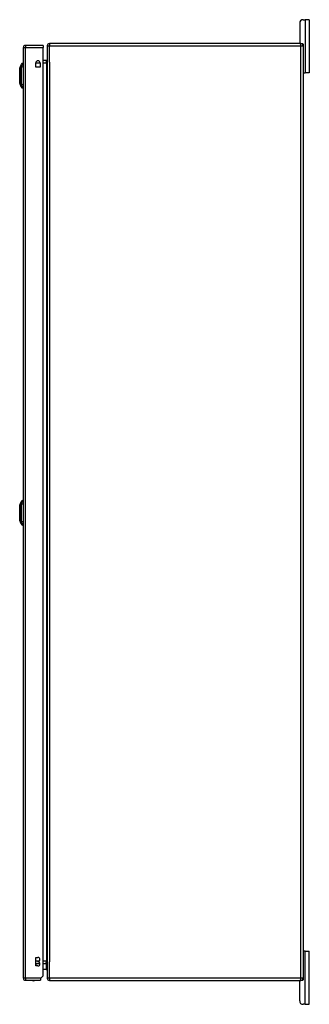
# Model space of a CAD drawing. Header units: inches. Extents: x 25 to 627, y 68 to 295.
# Tile 20 of 28: x 351 to 365, y 154 to 200. Entities that reach past the tile are written whole.
import ezdxf

# ---------------------------------------------------------------- set-up
doc = ezdxf.new("R2010")
doc.units = ezdxf.units.IN
doc.header["$MEASUREMENT"] = 0
doc.layers.add('Visible Edges(ANSI)', color=7, linetype='Continuous', lineweight=25)
doc.layers.add('Visible Tangent Edges(ANSI)', color=7, linetype='Continuous', lineweight=25)

msp = doc.modelspace()

# ---------------------------------------------------------------- linework, layer by layer
at = {"layer": 'Visible Edges(ANSI)'}
for p, q in [((364.126, 199.639), (364.126, 198.701)), ((364.282, 199.795), (364.389, 199.795)), ((364.576, 199.795), (364.389, 199.795)), ((364.576, 199.795), (364.576, 197.295)), ((351.164, 154.771), (351.164, 198.491)), ((352.098, 198.59), (351.263, 198.59)), ((352.098, 198.59), (352.098, 198.491)), ((352.098, 154.888), (352.098, 198.491)), ((352.284, 198.571), (352.284, 154.769)), ((364.185, 198.67), (352.383, 198.67)), ((364.185, 198.67), (364.253, 198.67)), ((364.284, 198.639), (364.284, 198.571)), ((364.284, 198.571), (364.284, 154.769)), ((350.994, 197.523), (351.056, 197.682)), ((351.149, 197.756), (351.149, 197.688)), ((351.149, 197.578), (351.149, 197.688)), ((351.149, 197.578), (351.149, 196.754)), ((351.164, 197.554), (351.149, 197.554)), ((351.747, 197.562), (351.747, 197.766)), ((351.95, 197.562), (351.747, 197.562)), ((351.95, 197.766), (351.95, 197.562)), ((352.253, 197.872), (352.098, 197.872)), ((351.164, 197.354), (351.149, 197.354)), ((364.315, 197.295), (364.284, 197.295)), ((364.315, 197.295), (364.389, 197.295)), ((364.576, 197.295), (364.389, 197.295)), ((351.056, 196.649), (350.994, 196.809)), ((351.164, 196.978), (351.149, 196.978)), ((351.164, 196.778), (351.149, 196.778)), ((351.149, 196.643), (351.149, 196.754)), ((351.149, 196.643), (351.149, 196.575)), ((350.994, 176.988), (351.056, 177.147)), ((351.149, 177.221), (351.149, 177.153)), ((351.149, 177.043), (351.149, 177.153)), ((351.149, 177.043), (351.149, 176.219)), ((351.056, 176.114), (350.994, 176.274)), ((351.149, 176.108), (351.149, 176.219)), ((351.149, 176.108), (351.149, 176.04)), ((364.284, 156.045), (364.315, 156.045)), ((364.389, 156.045), (364.315, 156.045)), ((364.389, 156.045), (364.576, 156.045)), ((364.576, 153.545), (364.576, 156.045)), ((351.753, 155.347), (351.753, 155.747)), ((351.753, 155.747), (351.848, 155.747)), ((351.753, 155.468), (351.94, 155.468)), ((351.848, 155.557), (351.848, 155.537)), ((352.098, 155.468), (352.253, 155.468)), ((352.208, 155.463), (352.248, 155.423)), ((352.254, 155.193), (352.254, 155.409)), ((351.848, 155.347), (351.753, 155.347)), ((352.234, 155.173), (352.098, 155.173)), ((351.263, 154.672), (351.964, 154.672)), ((351.981, 154.771), (351.964, 154.754)), ((351.964, 154.754), (351.964, 154.672)), ((352.098, 154.888), (351.981, 154.771)), ((352.383, 154.67), (364.185, 154.67)), ((364.126, 153.701), (364.126, 154.639)), ((364.253, 154.67), (364.185, 154.67)), ((364.284, 154.769), (364.284, 154.701)), ((364.389, 153.545), (364.282, 153.545)), ((364.389, 153.545), (364.576, 153.545))]:
    msp.add_line(p, q, dxfattribs=at)
at = {"layer": 'Visible Edges(ANSI)', "flags": 128}
for points in [[(350.994, 197.521), (350.994, 197.521), (350.994, 197.519), (350.994, 197.517), (350.994, 197.514), (350.994, 197.51), (350.994, 197.506), (350.994, 197.5), (350.994, 197.494), (350.994, 197.487), (350.994, 197.479), (350.994, 197.471), (350.994, 197.461), (350.993, 197.451), (350.993, 197.44), (350.993, 197.429), (350.993, 197.417), (350.993, 197.404), (350.993, 197.391), (350.993, 197.377), (350.994, 197.363), (350.994, 197.349), (350.994, 197.333), (350.994, 197.318), (350.994, 197.302), (350.994, 197.285), (350.994, 197.269), (350.994, 197.252), (350.994, 197.235), (350.994, 197.218), (350.994, 197.201), (350.994, 197.183), (350.994, 197.166), (350.994, 197.148), (350.994, 197.131), (350.994, 197.113), (350.994, 197.096), (350.994, 197.079), (350.994, 197.062), (350.994, 197.046), (350.994, 197.029), (350.994, 197.013), (350.994, 196.998), (350.994, 196.983), (350.994, 196.968), (350.993, 196.954), (350.993, 196.94), (350.993, 196.927), (350.993, 196.914), (350.993, 196.902), (350.993, 196.891), (350.993, 196.88), (350.994, 196.87), (350.994, 196.861), (350.994, 196.853), (350.994, 196.845), (350.994, 196.838), (350.994, 196.831), (350.994, 196.826), (350.994, 196.821), (350.994, 196.818), (350.994, 196.815), (350.994, 196.812), (350.994, 196.811), (350.994, 196.811)], [(350.994, 176.986), (350.994, 176.986), (350.994, 176.984), (350.994, 176.982), (350.994, 176.979), (350.994, 176.975), (350.994, 176.971), (350.994, 176.965), (350.994, 176.959), (350.994, 176.952), (350.994, 176.944), (350.994, 176.935), (350.994, 176.926), (350.993, 176.916), (350.993, 176.905), (350.993, 176.894), (350.993, 176.882), (350.993, 176.87), (350.993, 176.856), (350.993, 176.843), (350.994, 176.828), (350.994, 176.814), (350.994, 176.799), (350.994, 176.783), (350.994, 176.767), (350.994, 176.751), (350.994, 176.734), (350.994, 176.717), (350.994, 176.7), (350.994, 176.683), (350.994, 176.666), (350.994, 176.649), (350.994, 176.631), (350.994, 176.614), (350.994, 176.596), (350.994, 176.579), (350.994, 176.562), (350.994, 176.545), (350.994, 176.528), (350.994, 176.511), (350.994, 176.495), (350.994, 176.479), (350.994, 176.464), (350.994, 176.448), (350.994, 176.434), (350.993, 176.419), (350.993, 176.405), (350.993, 176.392), (350.993, 176.38), (350.993, 176.368), (350.993, 176.356), (350.993, 176.346), (350.994, 176.336), (350.994, 176.326), (350.994, 176.318), (350.994, 176.31), (350.994, 176.303), (350.994, 176.296), (350.994, 176.291), (350.994, 176.286), (350.994, 176.283), (350.994, 176.28), (350.994, 176.277), (350.994, 176.276), (350.994, 176.276)]]:
    msp.add_lwpolyline(points, dxfattribs=at)
at = {"layer": 'Visible Edges(ANSI)'}
for centre, radius, start, end in [((364.282, 199.639), 0.156, 90, 180), ((351.263, 198.491), 0.099, 90, 180), ((352.383, 198.571), 0.099, 90, 180), ((364.157, 198.701), 0.031, 180, 270), ((364.185, 198.571), 0.099, 0, 90), ((364.253, 198.639), 0.031, 0, 90), ((350.999, 197.521), 0.00492, 158.7495, 179.7912), ((351.166, 197.64), 0.118, 98.6009, 158.7495), ((351.848, 197.766), 0.102, 0, 180), ((352.253, 197.903), 0.031, 270, 0), ((364.315, 197.326), 0.031, 180, 270), ((350.999, 196.811), 0.00492, 180.2088, 201.2505), ((351.166, 196.692), 0.118, 201.2505, 261.3991), ((351.166, 177.105), 0.118, 98.6009, 158.7495), ((351.141, 177.162), 0.0394, 53.1301, 78.463), ((350.999, 176.986), 0.00492, 158.7495, 179.7912), ((350.999, 176.276), 0.00492, 180.2088, 201.2505), ((351.166, 176.157), 0.118, 201.2505, 261.3991), ((351.141, 176.099), 0.0394, 281.537, 306.8699), ((364.315, 156.014), 0.031, 90, 180), ((351.848, 155.652), 0.095, 270, 90), ((351.848, 155.442), 0.095, 270, 90), ((352.194, 155.449), 0.0197, 45, 90), ((352.234, 155.409), 0.0197, 0, 45), ((352.253, 155.437), 0.031, 0, 90), ((352.234, 155.193), 0.0197, 270, 0), ((351.263, 154.771), 0.099, 180, 270), ((351.641, 154.84), 0.188, 243.6372, 296.3628), ((352.383, 154.769), 0.099, 180, 270), ((364.157, 154.639), 0.031, 90, 180), ((364.185, 154.769), 0.099, 270, 0), ((364.253, 154.701), 0.031, 270, 0), ((364.282, 153.701), 0.156, 180, 270)]:
    msp.add_arc(centre, radius, start, end, dxfattribs=at)
at = {"layer": 'Visible Tangent Edges(ANSI)'}
for p, q in [((364.389, 199.795), (364.389, 197.295)), ((351.164, 198.491), (351.263, 198.491)), ((351.263, 198.59), (351.263, 198.491)), ((351.263, 198.491), (352.098, 198.491)), ((351.263, 154.771), (351.263, 198.491)), ((352.284, 198.571), (352.383, 198.571)), ((352.383, 198.67), (352.383, 198.571)), ((352.383, 198.571), (364.185, 198.571)), ((352.383, 197.796), (352.383, 198.571)), ((364.185, 198.571), (364.185, 198.67)), ((364.185, 198.571), (364.284, 198.571)), ((364.185, 154.769), (364.185, 198.571)), ((351.056, 197.682), (350.994, 197.523)), ((351.747, 197.773), (351.95, 197.773)), ((352.098, 197.773), (352.253, 197.773)), ((352.253, 197.773), (352.253, 197.872)), ((352.253, 197.773), (352.284, 197.773)), ((352.253, 197.773), (352.253, 155.567)), ((352.383, 197.796), (352.383, 155.544)), ((350.994, 176.631), (350.994, 176.631)), ((351.056, 176.631), (350.994, 176.631)), ((364.389, 153.545), (364.389, 156.045)), ((351.892, 155.567), (351.753, 155.567)), ((351.753, 155.449), (351.754, 155.449)), ((351.754, 155.449), (351.754, 155.468)), ((351.754, 155.449), (351.754, 155.347)), ((351.943, 155.449), (351.754, 155.449)), ((352.253, 155.567), (352.098, 155.567)), ((352.213, 155.449), (352.098, 155.449)), ((352.254, 155.409), (352.213, 155.449)), ((352.253, 155.567), (352.284, 155.567)), ((352.253, 155.468), (352.253, 155.567)), ((352.383, 154.769), (352.383, 155.544)), ((352.098, 155.193), (352.254, 155.193)), ((351.263, 154.771), (351.164, 154.771)), ((351.263, 154.771), (351.263, 154.672)), ((351.981, 154.771), (351.263, 154.771)), ((352.383, 154.769), (352.284, 154.769)), ((352.383, 154.769), (352.383, 154.67)), ((364.185, 154.769), (352.383, 154.769)), ((364.185, 154.67), (364.185, 154.769)), ((364.284, 154.769), (364.185, 154.769))]:
    msp.add_line(p, q, dxfattribs=at)
at = {"layer": 'Visible Tangent Edges(ANSI)', "flags": 128}
for points in [[(350.994, 197.44), (350.994, 197.447), (350.994, 197.453), (350.994, 197.459), (350.994, 197.465), (350.994, 197.47), (350.994, 197.476), (350.994, 197.481), (350.994, 197.485), (350.994, 197.49), (350.994, 197.494), (350.994, 197.498), (350.994, 197.502), (350.994, 197.505), (350.994, 197.508), (350.994, 197.511), (350.994, 197.513), (350.994, 197.515), (350.994, 197.517), (350.994, 197.519), (350.994, 197.52), (350.994, 197.521), (350.994, 197.522), (350.994, 197.523), (350.994, 197.523)], [(351.056, 197.682), (351.056, 197.682), (351.056, 197.682), (351.056, 197.681), (351.056, 197.68), (351.056, 197.679), (351.056, 197.678), (351.056, 197.676), (351.056, 197.674), (351.056, 197.671), (351.056, 197.669), (351.056, 197.666), (351.055, 197.663), (351.055, 197.66), (351.055, 197.656), (351.055, 197.652), (351.055, 197.648), (351.055, 197.644), (351.055, 197.64), (351.055, 197.635), (351.055, 197.63), (351.055, 197.625), (351.055, 197.62), (351.055, 197.614), (351.055, 197.606)], [(351.055, 197.606), (351.055, 197.604), (351.055, 197.603), (351.055, 197.602), (351.055, 197.6), (351.055, 197.598), (351.055, 197.597), (351.055, 197.595), (351.055, 197.593), (351.055, 197.591), (351.055, 197.589), (351.055, 197.587), (351.055, 197.585), (351.055, 197.582), (351.055, 197.58), (351.055, 197.578), (351.055, 197.575), (351.055, 197.573), (351.055, 197.571), (351.055, 197.568), (351.055, 197.565), (351.055, 197.563), (351.055, 197.56), (351.055, 197.557), (351.055, 197.554)], [(351.055, 197.554), (351.055, 197.521), (351.055, 197.49), (351.055, 197.458), (351.055, 197.427), (351.055, 197.395), (351.055, 197.362), (351.056, 197.33), (351.056, 197.297), (351.056, 197.265), (351.056, 197.232), (351.056, 197.199), (351.056, 197.166), (351.056, 197.133), (351.056, 197.1), (351.056, 197.067), (351.056, 197.034), (351.056, 197.001), (351.055, 196.969), (351.055, 196.937), (351.055, 196.905), (351.055, 196.873), (351.055, 196.842), (351.055, 196.811), (351.055, 196.777)], [(350.994, 197.393), (350.994, 197.396), (350.994, 197.398), (350.994, 197.4), (350.994, 197.402), (350.994, 197.404), (350.994, 197.406), (350.994, 197.408), (350.994, 197.41), (350.994, 197.412), (350.994, 197.414), (350.994, 197.416), (350.994, 197.418), (350.994, 197.42), (350.994, 197.422), (350.994, 197.424), (350.994, 197.426), (350.994, 197.428), (350.994, 197.43), (350.994, 197.431), (350.994, 197.433), (350.994, 197.435), (350.994, 197.437), (350.994, 197.439), (350.994, 197.44)], [(350.994, 196.938), (350.994, 196.954), (350.994, 196.971), (350.994, 196.989), (350.994, 197.007), (350.994, 197.026), (350.994, 197.045), (350.994, 197.064), (350.994, 197.084), (350.994, 197.104), (350.994, 197.125), (350.994, 197.145), (350.994, 197.166), (350.994, 197.186), (350.994, 197.207), (350.994, 197.227), (350.994, 197.248), (350.994, 197.267), (350.994, 197.287), (350.994, 197.306), (350.994, 197.325), (350.994, 197.343), (350.994, 197.361), (350.994, 197.377), (350.994, 197.393)], [(350.994, 196.891), (350.994, 196.893), (350.994, 196.895), (350.994, 196.897), (350.994, 196.898), (350.994, 196.9), (350.994, 196.902), (350.994, 196.904), (350.994, 196.906), (350.994, 196.908), (350.994, 196.91), (350.994, 196.912), (350.994, 196.914), (350.994, 196.916), (350.994, 196.918), (350.994, 196.92), (350.994, 196.922), (350.994, 196.924), (350.994, 196.926), (350.994, 196.928), (350.994, 196.93), (350.994, 196.932), (350.994, 196.934), (350.994, 196.936), (350.994, 196.938)], [(350.994, 196.809), (350.994, 196.809), (350.994, 196.81), (350.994, 196.81), (350.994, 196.811), (350.994, 196.813), (350.994, 196.814), (350.994, 196.816), (350.994, 196.818), (350.994, 196.821), (350.994, 196.824), (350.994, 196.827), (350.994, 196.83), (350.994, 196.834), (350.994, 196.838), (350.994, 196.842), (350.994, 196.847), (350.994, 196.851), (350.994, 196.856), (350.994, 196.861), (350.994, 196.867), (350.994, 196.873), (350.994, 196.879), (350.994, 196.885), (350.994, 196.891)], [(351.055, 196.777), (351.055, 196.775), (351.055, 196.772), (351.055, 196.769), (351.055, 196.766), (351.055, 196.764), (351.055, 196.761), (351.055, 196.759), (351.055, 196.756), (351.055, 196.754), (351.055, 196.752), (351.055, 196.749), (351.055, 196.747), (351.055, 196.745), (351.055, 196.743), (351.055, 196.741), (351.055, 196.739), (351.055, 196.737), (351.055, 196.735), (351.055, 196.734), (351.055, 196.732), (351.055, 196.73), (351.055, 196.729), (351.055, 196.727), (351.055, 196.726)], [(351.055, 196.726), (351.055, 196.718), (351.055, 196.712), (351.055, 196.707), (351.055, 196.702), (351.055, 196.697), (351.055, 196.692), (351.055, 196.688), (351.055, 196.683), (351.055, 196.679), (351.055, 196.675), (351.055, 196.672), (351.055, 196.669), (351.056, 196.666), (351.056, 196.663), (351.056, 196.66), (351.056, 196.658), (351.056, 196.656), (351.056, 196.654), (351.056, 196.653), (351.056, 196.651), (351.056, 196.651), (351.056, 196.65), (351.056, 196.649), (351.056, 196.649)], [(351.056, 177.147), (351.056, 177.147), (351.056, 177.147), (351.056, 177.146), (351.056, 177.145), (351.056, 177.144), (351.056, 177.143), (351.056, 177.141), (351.056, 177.139), (351.056, 177.137), (351.056, 177.134), (351.056, 177.131), (351.055, 177.128), (351.055, 177.125), (351.055, 177.121), (351.055, 177.117), (351.055, 177.113), (351.055, 177.109), (351.055, 177.105), (351.055, 177.1), (351.055, 177.095), (351.055, 177.09), (351.055, 177.085), (351.055, 177.079), (351.055, 177.071)], [(350.994, 176.905), (350.994, 176.912), (350.994, 176.918), (350.994, 176.924), (350.994, 176.93), (350.994, 176.935), (350.994, 176.941), (350.994, 176.945), (350.994, 176.95), (350.994, 176.955), (350.994, 176.959), (350.994, 176.963), (350.994, 176.966), (350.994, 176.97), (350.994, 176.973), (350.994, 176.976), (350.994, 176.978), (350.994, 176.98), (350.994, 176.982), (350.994, 176.984), (350.994, 176.985), (350.994, 176.986), (350.994, 176.987), (350.994, 176.988), (350.994, 176.988)], [(350.994, 176.858), (350.994, 176.861), (350.994, 176.863), (350.994, 176.865), (350.994, 176.867), (350.994, 176.869), (350.994, 176.871), (350.994, 176.873), (350.994, 176.875), (350.994, 176.877), (350.994, 176.879), (350.994, 176.881), (350.994, 176.883), (350.994, 176.885), (350.994, 176.887), (350.994, 176.889), (350.994, 176.891), (350.994, 176.893), (350.994, 176.895), (350.994, 176.896), (350.994, 176.898), (350.994, 176.9), (350.994, 176.902), (350.994, 176.904), (350.994, 176.905)], [(350.994, 176.631), (350.994, 176.641), (350.994, 176.651), (350.994, 176.662), (350.994, 176.672), (350.994, 176.682), (350.994, 176.692), (350.994, 176.702), (350.994, 176.713), (350.994, 176.723), (350.994, 176.732), (350.994, 176.742), (350.994, 176.752), (350.994, 176.761), (350.994, 176.771), (350.994, 176.78), (350.994, 176.79), (350.994, 176.799), (350.994, 176.808), (350.994, 176.817), (350.994, 176.825), (350.994, 176.834), (350.994, 176.842), (350.994, 176.85), (350.994, 176.858)], [(351.055, 177.071), (351.055, 177.07), (351.055, 177.069), (351.055, 177.069), (351.055, 177.068), (351.055, 177.067), (351.055, 177.067), (351.055, 177.066), (351.055, 177.065), (351.055, 177.064), (351.055, 177.063), (351.055, 177.062), (351.055, 177.062), (351.055, 177.061), (351.055, 177.06), (351.055, 177.059), (351.055, 177.058), (351.055, 177.057), (351.055, 177.056), (351.055, 177.055), (351.055, 177.054), (351.055, 177.053), (351.055, 177.052), (351.055, 177.051), (351.055, 177.05)], [(351.055, 177.05), (351.055, 177.049), (351.055, 177.047), (351.055, 177.046), (351.055, 177.045), (351.055, 177.044), (351.055, 177.043), (351.055, 177.042), (351.055, 177.04), (351.055, 177.039), (351.055, 177.038), (351.055, 177.037), (351.055, 177.035), (351.055, 177.034), (351.055, 177.033), (351.055, 177.032), (351.055, 177.03), (351.055, 177.029), (351.055, 177.028), (351.055, 177.026), (351.055, 177.025), (351.055, 177.024), (351.055, 177.022), (351.055, 177.021), (351.055, 177.019)], [(351.055, 177.019), (351.055, 177.001), (351.055, 176.986), (351.055, 176.97), (351.055, 176.955), (351.055, 176.939), (351.055, 176.923), (351.055, 176.908), (351.055, 176.892), (351.055, 176.876), (351.055, 176.86), (351.055, 176.844), (351.055, 176.828), (351.056, 176.811), (351.056, 176.795), (351.056, 176.779), (351.056, 176.762), (351.056, 176.746), (351.056, 176.73), (351.056, 176.713), (351.056, 176.697), (351.056, 176.68), (351.056, 176.664), (351.056, 176.647), (351.056, 176.631)], [(350.994, 176.403), (350.994, 176.411), (350.994, 176.42), (350.994, 176.428), (350.994, 176.436), (350.994, 176.445), (350.994, 176.454), (350.994, 176.463), (350.994, 176.472), (350.994, 176.481), (350.994, 176.491), (350.994, 176.5), (350.994, 176.51), (350.994, 176.52), (350.994, 176.529), (350.994, 176.539), (350.994, 176.549), (350.994, 176.559), (350.994, 176.569), (350.994, 176.58), (350.994, 176.59), (350.994, 176.6), (350.994, 176.61), (350.994, 176.621), (350.994, 176.631)], [(350.994, 176.356), (350.994, 176.358), (350.994, 176.36), (350.994, 176.362), (350.994, 176.363), (350.994, 176.365), (350.994, 176.367), (350.994, 176.369), (350.994, 176.371), (350.994, 176.373), (350.994, 176.375), (350.994, 176.377), (350.994, 176.379), (350.994, 176.381), (350.994, 176.383), (350.994, 176.385), (350.994, 176.387), (350.994, 176.389), (350.994, 176.391), (350.994, 176.393), (350.994, 176.395), (350.994, 176.397), (350.994, 176.399), (350.994, 176.401), (350.994, 176.403)], [(350.994, 176.274), (350.994, 176.274), (350.994, 176.275), (350.994, 176.275), (350.994, 176.276), (350.994, 176.278), (350.994, 176.279), (350.994, 176.281), (350.994, 176.284), (350.994, 176.286), (350.994, 176.289), (350.994, 176.292), (350.994, 176.295), (350.994, 176.299), (350.994, 176.303), (350.994, 176.307), (350.994, 176.311), (350.994, 176.316), (350.994, 176.321), (350.994, 176.326), (350.994, 176.332), (350.994, 176.338), (350.994, 176.344), (350.994, 176.35), (350.994, 176.356)], [(351.056, 176.631), (351.056, 176.614), (351.056, 176.598), (351.056, 176.581), (351.056, 176.565), (351.056, 176.548), (351.056, 176.532), (351.056, 176.516), (351.056, 176.499), (351.056, 176.483), (351.056, 176.467), (351.056, 176.45), (351.055, 176.434), (351.055, 176.418), (351.055, 176.402), (351.055, 176.386), (351.055, 176.37), (351.055, 176.354), (351.055, 176.338), (351.055, 176.323), (351.055, 176.307), (351.055, 176.291), (351.055, 176.276), (351.055, 176.26), (351.055, 176.242)], [(351.055, 176.242), (351.055, 176.24), (351.055, 176.237), (351.055, 176.234), (351.055, 176.231), (351.055, 176.229), (351.055, 176.226), (351.055, 176.224), (351.055, 176.221), (351.055, 176.219), (351.055, 176.217), (351.055, 176.214), (351.055, 176.212), (351.055, 176.21), (351.055, 176.208), (351.055, 176.206), (351.055, 176.204), (351.055, 176.202), (351.055, 176.2), (351.055, 176.199), (351.055, 176.197), (351.055, 176.195), (351.055, 176.194), (351.055, 176.192), (351.055, 176.191)], [(351.055, 176.191), (351.055, 176.183), (351.055, 176.177), (351.055, 176.172), (351.055, 176.167), (351.055, 176.162), (351.055, 176.157), (351.055, 176.153), (351.055, 176.148), (351.055, 176.144), (351.055, 176.14), (351.055, 176.137), (351.055, 176.134), (351.056, 176.131), (351.056, 176.128), (351.056, 176.125), (351.056, 176.123), (351.056, 176.121), (351.056, 176.119), (351.056, 176.118), (351.056, 176.116), (351.056, 176.116), (351.056, 176.115), (351.056, 176.114), (351.056, 176.114)]]:
    msp.add_lwpolyline(points, dxfattribs=at)
at = {"layer": 'Visible Tangent Edges(ANSI)'}
msp.add_arc((350.999, 197.521), 0.00492, 158.7495, 179.7912, dxfattribs=at)
for centre, major_axis, ratio, start_param, end_param in [((351.169, 197.578), (-0.117, -0.016), 0.948273, 4.754759, 5.892029), ((351.169, 197.54), (-0.118, 0.005), 0.314585, 4.896593, 6.033863), ((351.169, 196.792), (-0.118, -0.005), 0.314585, 0.249322, 1.386592), ((351.169, 196.754), (-0.117, 0.016), 0.948273, 0.391156, 1.528426), ((351.169, 177.043), (-0.117, -0.016), 0.948273, 4.754759, 5.892029), ((351.169, 177.005), (-0.118, 0.005), 0.314585, 4.896593, 6.033863), ((351.169, 176.257), (-0.118, -0.005), 0.314585, 0.249322, 1.386592), ((351.169, 176.219), (-0.117, 0.016), 0.948273, 0.391156, 1.528426), ((352.194, 155.449), (0, 0.0197), 0.91745, 4.712389, 6.283185), ((352.194, 155.449), (0.0139, 0.0139), 0.852462, 5.41831, 6.283185)]:
    msp.add_ellipse(centre, major_axis=major_axis, ratio=ratio, start_param=start_param, end_param=end_param, dxfattribs=at)

doc.saveas('drawing.dxf')
